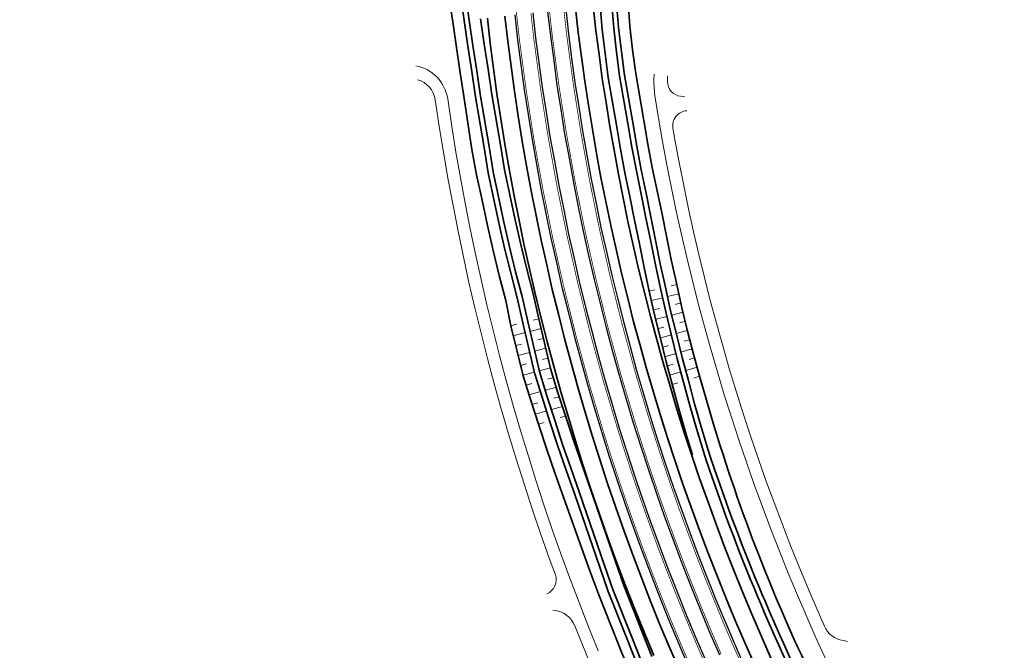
# Model space of a CAD drawing. Header units: metres. Extents: x 154839 to 161660, y 370737 to 378039.
# Tile 90 of 121: x 156468 to 156666, y 375104 to 375231. Entities that reach past the tile are written whole.
import ezdxf

# ---------------------------------------------------------------- set-up
doc = ezdxf.new("R2010")
doc.units = ezdxf.units.M
doc.linetypes.add('VW-3-3_STREEP', pattern=[6, 3, -3])
for name, color, linetype, lineweight in [('B-WE-GW-TALUDARCERING_WATER-G', 130, 'Continuous', 18), ('N-WE-GW-GRONDWERK_BERM-G', 100, 'Continuous', 35), ('N-WE-GW-WATERGANG-G', 130, 'Continuous', 35), ('N-WE-VH-VERHARDING_HALFVERHARDING_BERM-G', 252, 'Continuous', 35), ('N-WE-VH-VERHARDING_KANTVERHARDING-G', 210, 'Continuous', 30), ('N-WE-VW-MARKERING_LANGS_STREEP_33_015-G', 7, 'VW-3-3_STREEP', 35), ('N-WE-VW-MARKERING_LANGS_STREEP_DOORGETROKKEN_015-G', 7, 'Continuous', 35)]:
    doc.layers.add(name, color=color, linetype=linetype, lineweight=lineweight)
doc.layers.add('n-we-vh-verharding_halfverharding-g', color=7, linetype='Continuous', lineweight=0, true_color=0xff6700)

msp = doc.modelspace()

# ---------------------------------------------------------------- linework, layer by layer
at = {"layer": 'B-WE-GW-TALUDARCERING_WATER-G'}
for p, q in [((156594.52, 375176.31), (156595.66, 375176.59)), ((156600.02, 375177.68), (156598.89, 375177.39)), ((156594.98, 375174.43), (156597.22, 375175)), ((156600.45, 375175.82), (156598.19, 375175.25)), ((156595.44, 375172.56), (156596.55, 375172.84)), ((156601.32, 375172.11), (156599.07, 375171.52)), ((156600.89, 375173.97), (156599.76, 375173.67)), ((156572.32, 375170.77), (156571.19, 375170.49)), ((156595.9, 375170.68), (156598.1, 375171.26)), ((156601.75, 375170.26), (156600.63, 375169.95)), ((156566.66, 375169.36), (156567.87, 375169.67)), ((156572.78, 375168.8), (156570.52, 375168.22)), ((156596.36, 375168.81), (156597.45, 375169.1)), ((156602.19, 375168.4), (156599.94, 375167.79)), ((156567.15, 375167.37), (156569.55, 375167.98)), ((156573.25, 375166.82), (156572.12, 375166.53)), ((156596.83, 375166.93), (156598.97, 375167.52)), ((156602.67, 375166.56), (156601.54, 375166.24)), ((156567.65, 375165.37), (156568.83, 375165.68)), ((156573.72, 375164.85), (156571.46, 375164.25)), ((156597.29, 375165.06), (156598.37, 375165.36)), ((156603.16, 375164.72), (156600.89, 375164.07)), ((156568.14, 375163.38), (156570.49, 375164)), ((156574.18, 375162.87), (156573.06, 375162.57)), ((156597.75, 375163.19), (156599.93, 375163.8)), ((156603.66, 375162.88), (156602.51, 375162.55)), ((156568.63, 375161.38), (156569.8, 375161.69)), ((156574.65, 375160.89), (156572.4, 375160.28)), ((156598.21, 375161.31), (156599.31, 375161.63)), ((156604.15, 375161.04), (156601.84, 375160.36)), ((156569.12, 375159.39), (156571.43, 375160.02)), ((156575.25, 375158.95), (156574.12, 375158.64)), ((156598.67, 375159.44), (156600.88, 375160.08)), ((156604.64, 375159.2), (156603.48, 375158.85)), ((156569.74, 375157.42), (156570.89, 375157.74)), ((156575.85, 375157.02), (156573.61, 375156.38)), ((156599.13, 375157.56), (156600.24, 375157.89)), ((156570.36, 375155.47), (156572.65, 375156.11)), ((156576.46, 375155.08), (156575.34, 375154.76)), ((156570.99, 375153.51), (156572.12, 375153.83)), ((156577.07, 375153.14), (156574.83, 375152.49)), ((156571.61, 375151.55), (156573.87, 375152.21)), ((156577.67, 375151.2), (156576.56, 375150.87)), ((156572.24, 375149.59), (156573.36, 375149.92))]:
    msp.add_line(p, q, dxfattribs=at)
at = {"layer": 'N-WE-GW-GRONDWERK_BERM-G', "flags": 128}
for points in [[(156583.22, 375233.67), (156583.76, 375228.82), (156584.4, 375223.98), (156585.05, 375219.14), (156585.81, 375214.32), (156586.56, 375209.5), (156587.42, 375204.7), (156588.29, 375199.89), (156589.25, 375195.11), (156590.22, 375190.32), (156591.3, 375185.56), (156592.37, 375180.8), (156593.55, 375176.06), (156594.73, 375171.33), (156596.02, 375166.62), (156597.3, 375161.91), (156598.69, 375157.23), (156600.08, 375152.55), (156601.55, 375147.9), (156603.07, 375143.26), (156604.64, 375138.64), (156606.26, 375134.03), (156607.93, 375129.45), (156609.65, 375124.88), (156611.43, 375120.33), (156613.25, 375115.81), (156615.13, 375111.3), (156617.05, 375106.81), (156619.03, 375102.35)], [(156561.95, 375231.3), (156562.52, 375226.22), (156563.19, 375221.14), (156563.87, 375216.07), (156564.66, 375211.01), (156565.46, 375205.95), (156566.36, 375200.92), (156567.27, 375195.88), (156568.28, 375190.86), (156569.3, 375185.84), (156570.42, 375180.85), (156571.55, 375175.86), (156572.79, 375170.89), (156574.03, 375165.92), (156575.37, 375160.99), (156576.72, 375156.05), (156578.18, 375151.14), (156579.64, 375146.23), (156581.17, 375141.35), (156582.77, 375136.49), (156584.41, 375131.64), (156586.11, 375126.81), (156587.87, 375122), (156589.68, 375117.21), (156591.54, 375112.44), (156593.45, 375107.7), (156595.41, 375102.97)]]:
    msp.add_lwpolyline(points, dxfattribs=at)
at = {"layer": 'N-WE-GW-WATERGANG-G', "flags": 128}
for points in [[(156554.23, 375235.68), (156555.02, 375230.53), (156555.71, 375225.38), (156556.51, 375220.25), (156557.27, 375215.11), (156558.84, 375204.84), (156559.78, 375199.73), (156560.93, 375194.67), (156561.95, 375189.58), (156563.11, 375184.52), (156564.32, 375179.47), (156565.65, 375174.46), (156566.66, 375169.36), (156569.15, 375159.29), (156570.7, 375154.33), (156572.3, 375149.39), (156573.9, 375144.46), (156575.59, 375139.56), (156577.34, 375134.68), (156582.55, 375120.03), (156584.36, 375115.18), (156588.22, 375105.55), (156590.14, 375100.74)], [(156556.55, 375235.91), (156557.28, 375230.78), (156558.01, 375225.66), (156558.83, 375220.56), (156559.56, 375215.44), (156561.3, 375205.26), (156562.13, 375200.16), (156563.19, 375195.1), (156564.27, 375190.05), (156565.42, 375185.01), (156566.64, 375180), (156567.94, 375175), (156569.08, 375169.97), (156571.46, 375159.92), (156572.94, 375154.97), (156574.54, 375150.06), (156576.14, 375145.15), (156577.81, 375140.27), (156579.55, 375135.41)], [(156557.55, 375236.01), (156558.27, 375230.89), (156559, 375225.79), (156559.82, 375220.69), (156560.55, 375215.59), (156562.29, 375205.42), (156563.12, 375200.33), (156564.17, 375195.29), (156565.25, 375190.25), (156566.4, 375185.22), (156567.62, 375180.22), (156568.92, 375175.23), (156570.06, 375170.21), (156572.42, 375160.18), (156573.91, 375155.25), (156575.5, 375150.34), (156577.09, 375145.45), (156578.77, 375140.58), (156580.5, 375135.73)], [(156584.63, 375233.83), (156585.04, 375228.98), (156585.62, 375224.15), (156586.23, 375219.32), (156587.9, 375209.72), (156588.72, 375204.93), (156589.62, 375200.15), (156590.62, 375195.38), (156591.57, 375190.61), (156592.52, 375185.84), (156593.47, 375181.06), (156594.52, 375176.31), (156595.58, 375171.55), (156596.74, 375166.82), (156597.9, 375162.08), (156599.17, 375157.37), (156600.44, 375152.66), (156601.78, 375147.97), (156603.17, 375143.29)], [(156586.95, 375234.09), (156587.36, 375229.26), (156587.94, 375224.45), (156588.54, 375219.65), (156590.2, 375210.11), (156591.02, 375205.34), (156591.91, 375200.58), (156592.9, 375195.85), (156593.85, 375191.1), (156594.79, 375186.35), (156595.74, 375181.6), (156596.79, 375176.87), (156597.84, 375172.14), (156598.99, 375167.43), (156600.15, 375162.72), (156601.41, 375158.04), (156602.67, 375153.35), (156604.01, 375148.69), (156605.39, 375144.03)], [(156587.94, 375234.2), (156588.35, 375229.38), (156588.93, 375224.59), (156589.53, 375219.79), (156591.18, 375210.28), (156592.01, 375205.52), (156592.89, 375200.77), (156593.88, 375196.04), (156594.83, 375191.31), (156595.77, 375186.57), (156596.71, 375181.83), (156597.76, 375177.11), (156598.81, 375172.39), (156599.96, 375167.7), (156601.11, 375163), (156602.37, 375158.32), (156603.62, 375153.65), (156604.96, 375148.99), (156606.33, 375144.35)], [(156590.25, 375234.45), (156590.62, 375229.66), (156591.14, 375224.88), (156591.78, 375220.12), (156593.42, 375210.65), (156594.2, 375205.91), (156595.07, 375201.19), (156596.13, 375196.5), (156597.11, 375191.8), (156598.05, 375187.09), (156598.98, 375182.37), (156600.02, 375177.68), (156601.06, 375172.98), (156602.21, 375168.31), (156603.38, 375163.64), (156604.69, 375159.01), (156605.99, 375154.38), (156607.38, 375149.77), (156608.8, 375145.17)], [(156560.59, 375231.15), (156561.32, 375226.07), (156562.14, 375221), (156562.86, 375215.92), (156564.59, 375205.81), (156565.41, 375200.75), (156566.46, 375195.73), (156567.54, 375190.71), (156568.68, 375185.71), (156569.9, 375180.73), (156571.19, 375175.77), (156572.32, 375170.77), (156574.67, 375160.79), (156576.15, 375155.88), (156577.73, 375151.01), (156579.32, 375146.14), (156580.99, 375141.29), (156582.71, 375136.47)], [(156587.72, 375121.95), (156582.71, 375136.47)], [(156584.6, 375120.79), (156579.55, 375135.41)], [(156585.53, 375121.14), (156580.5, 375135.73)], [(156591.97, 375101.52), (156590.05, 375106.31), (156586.25, 375115.9), (156584.6, 375120.79)], [(156585.53, 375121.14), (156587.19, 375116.26), (156590.98, 375106.69), (156592.9, 375101.91)], [(156595.04, 375102.81), (156593.14, 375107.57), (156589.37, 375117.09), (156587.72, 375121.95)]]:
    msp.add_lwpolyline(points, dxfattribs=at)
at = {"layer": 'N-WE-GW-WATERGANG-G', "elevation": 0, "flags": 128}
for points in [[(156587.94, 375234.2), (156588.35, 375229.38), (156588.93, 375224.59), (156589.53, 375219.79), (156591.18, 375210.28), (156592.01, 375205.52), (156592.89, 375200.77), (156593.88, 375196.04), (156594.83, 375191.31), (156595.77, 375186.57), (156596.71, 375181.83), (156597.76, 375177.11), (156598.81, 375172.39), (156599.96, 375167.7), (156601.11, 375163), (156602.37, 375158.32), (156603.62, 375153.65), (156604.96, 375148.99), (156606.33, 375144.35)], [(156590.25, 375234.45), (156590.62, 375229.66), (156591.14, 375224.88), (156591.78, 375220.12), (156593.42, 375210.65), (156594.2, 375205.91), (156595.07, 375201.19), (156596.13, 375196.5), (156597.11, 375191.8), (156598.05, 375187.09), (156598.98, 375182.37), (156600.02, 375177.68), (156601.06, 375172.98), (156602.21, 375168.31), (156603.38, 375163.64), (156604.69, 375159.01), (156605.99, 375154.38), (156607.38, 375149.77), (156608.8, 375145.17)]]:
    msp.add_lwpolyline(points, dxfattribs=at)
at = {"layer": 'N-WE-GW-WATERGANG-G', "flags": 128}
for points in [[(156606.34, 375144.35, 0.036961), (156628.54, 375090.7)], [(156608.8, 375145.17, 0.04159), (156630.64, 375091.73)], [(156627.64, 375090.26, -0.036955), (156605.39, 375144.03, 0.036955)]]:
    msp.add_lwpolyline(points, format="xyb", dxfattribs=at)
at = {"layer": 'n-we-vh-verharding_halfverharding-g', "flags": 128}
for points in [[(156547.57, 375221.7, -0.317827), (156553.97, 375215.04), (156554.81, 375209.47), (156555.64, 375204.31), (156556.54, 375199.15), (156557.49, 375194.01), (156558.5, 375188.88), (156559.57, 375183.76), (156560.69, 375178.65), (156561.87, 375173.56), (156563.11, 375168.48), (156564.4, 375163.41), (156565.75, 375158.36), (156567.15, 375153.32), (156568.61, 375148.3), (156570.13, 375143.3), (156570.13, 375143.29), (156571.7, 375138.31), (156573.33, 375133.34), (156575.01, 375128.39), (156576.75, 375123.45), (156578.54, 375118.54), (156580.39, 375113.65), (156582.29, 375108.78), (156584.24, 375103.93)], [(156595.47, 375219.99), (156595.45, 375218.95, 0.046046), (156595.7, 375215.29), (156596.37, 375211.15), (156597.19, 375206.45), (156598.06, 375201.76), (156598.98, 375197.08), (156599.95, 375192.41), (156600.98, 375187.75), (156602.05, 375183.1), (156603.18, 375178.46), (156604.36, 375173.84), (156605.59, 375169.23), (156606.87, 375164.64), (156608.2, 375160.06), (156609.59, 375155.49), (156609.59, 375155.49), (156611.02, 375150.94), (156612.51, 375146.41), (156614.04, 375141.89), (156615.62, 375137.39), (156617.26, 375132.91), (156618.94, 375128.45), (156620.68, 375124), (156622.46, 375119.58), (156624.29, 375115.17), (156626.17, 375110.79), (156626.18, 375110.78), (156628.1, 375106.42), (156630.08, 375102.08)], [(156598.16, 375219.66), (156598.16, 375218.53, 0.378931), (156600.8, 375215.56), (156601.64, 375215.45)], [(156547.93, 375218.89, -0.291884), (156551.47, 375214.84), (156552.34, 375209.08), (156553.18, 375203.89), (156554.08, 375198.71), (156555.04, 375193.54), (156556.05, 375188.39), (156557.12, 375183.24), (156558.25, 375178.1), (156559.44, 375172.98), (156560.68, 375167.87), (156561.98, 375162.78), (156563.34, 375157.7), (156564.75, 375152.64), (156566.22, 375147.59), (156567.74, 375142.56), (156567.74, 375142.55), (156569.32, 375137.54), (156570.96, 375132.55), (156572.65, 375127.57), (156574.39, 375122.61), (156575.62, 375119.25, -0.407959), (156573.89, 375115.43, -0.407959)], [(156602.07, 375212.64, 0.450389), (156599.26, 375209.13), (156599.65, 375206.89), (156600.51, 375202.23), (156601.43, 375197.57), (156602.4, 375192.93), (156603.42, 375188.3), (156604.49, 375183.68), (156605.61, 375179.07), (156606.78, 375174.47), (156608, 375169.89), (156609.28, 375165.32), (156610.6, 375160.77), (156611.98, 375156.23), (156611.98, 375156.22), (156613.4, 375151.71), (156614.88, 375147.2), (156616.4, 375142.71), (156617.98, 375138.23), (156619.6, 375133.78), (156621.28, 375129.34), (156623, 375124.92), (156624.77, 375120.52), (156626.6, 375116.14), (156628.47, 375111.79), (156628.47, 375111.78), (156629.74, 375108.9, 0.251074), (156633.47, 375105.99), (156634.36, 375105.84)], [(156575.13, 375112.13), (156575.58, 375112.07, -0.267484), (156579.51, 375108.99), (156581.93, 375102.98), (156583.95, 375098.13), (156586.02, 375093.29), (156586.02, 375093.29), (156588.15, 375088.49), (156590.33, 375083.7), (156592.56, 375078.94), (156594.84, 375074.21), (156597.18, 375069.5), (156599.57, 375064.82), (156602.01, 375060.16), (156604.51, 375055.53), (156607.03, 375050.97, -0.406184), (156605.93, 375046.93, -0.406184)]]:
    msp.add_lwpolyline(points, format="xyb", dxfattribs=at)
at = {"layer": 'N-WE-VH-VERHARDING_HALFVERHARDING_BERM-G', "flags": 128}
for points in [[(156565.48, 375231.7), (156566.04, 375226.65), (156566.71, 375221.61), (156567.39, 375216.58), (156568.17, 375211.56), (156568.96, 375206.54), (156569.85, 375201.54), (156570.75, 375196.54), (156571.76, 375191.57), (156572.77, 375186.59), (156573.89, 375181.63), (156575, 375176.68), (156576.23, 375171.75), (156577.46, 375166.82), (156578.8, 375161.92), (156580.14, 375157.02), (156581.58, 375152.15), (156583.03, 375147.28), (156584.55, 375142.44), (156586.13, 375137.61), (156587.77, 375132.8), (156589.46, 375128.01), (156591.2, 375123.24), (156592.99, 375118.49), (156594.84, 375113.75), (156596.73, 375109.04), (156598.69, 375104.35), (156600.69, 375099.68)], [(156579.69, 375233.28), (156580.23, 375228.39), (156580.89, 375223.51), (156581.54, 375218.63), (156582.3, 375213.77), (156583.06, 375208.91), (156583.93, 375204.07), (156584.8, 375199.23), (156585.78, 375194.4), (156586.75, 375189.58), (156587.84, 375184.78), (156588.92, 375179.98), (156590.11, 375175.21), (156591.3, 375170.43), (156592.59, 375165.69), (156593.89, 375160.94), (156595.29, 375156.22), (156596.69, 375151.5), (156598.17, 375146.81), (156599.7, 375142.14), (156601.28, 375137.48), (156602.92, 375132.84), (156604.6, 375128.21), (156606.34, 375123.61), (156608.13, 375119.02), (156609.97, 375114.46), (156611.86, 375109.92), (156613.8, 375105.4), (156615.79, 375100.9)]]:
    msp.add_lwpolyline(points, dxfattribs=at)
at = {"layer": 'N-WE-VH-VERHARDING_KANTVERHARDING-G', "flags": 128}
for points in [[(156567.46, 375231.92), (156568.02, 375226.89), (156568.69, 375221.88), (156569.37, 375216.87), (156570.15, 375211.87), (156570.93, 375206.87), (156571.82, 375201.9), (156572.72, 375196.92), (156573.72, 375191.96), (156574.72, 375187.01), (156575.84, 375182.07), (156576.95, 375177.14), (156578.17, 375172.23), (156579.4, 375167.33), (156580.73, 375162.45), (156582.06, 375157.57), (156583.5, 375152.72), (156584.94, 375147.87), (156586.46, 375143.05), (156588.03, 375138.24), (156589.66, 375133.45), (156591.34, 375128.68), (156593.07, 375123.93), (156594.86, 375119.2), (156596.69, 375114.49), (156598.59, 375109.8), (156600.53, 375105.13), (156602.52, 375100.48)], [(156577.7, 375233.06), (156578.25, 375228.14), (156578.9, 375223.25), (156579.56, 375218.35), (156580.32, 375213.46), (156581.09, 375208.58), (156581.96, 375203.72), (156582.83, 375198.85), (156583.82, 375194.01), (156584.8, 375189.16), (156585.88, 375184.34), (156586.97, 375179.52), (156588.17, 375174.72), (156589.36, 375169.93), (156590.66, 375165.16), (156591.96, 375160.39), (156593.37, 375155.65), (156594.78, 375150.91), (156596.26, 375146.2), (156597.8, 375141.5), (156599.39, 375136.82), (156601.03, 375132.16), (156602.73, 375127.52), (156604.47, 375122.89), (156606.27, 375118.29), (156608.12, 375113.7), (156610.02, 375109.14), (156611.96, 375104.6), (156613.96, 375100.08)]]:
    msp.add_lwpolyline(points, dxfattribs=at)
at = {"layer": 'N-WE-VH-VERHARDING_KANTVERHARDING-G', "elevation": 0, "flags": 128}
for points in [[(156571.09, 375232.32), (156571.65, 375227.34), (156572.31, 375222.36), (156572.98, 375217.39), (156573.75, 375212.44), (156574.53, 375207.48), (156575.42, 375202.54), (156576.3, 375197.6), (156577.3, 375192.69), (156578.29, 375187.77), (156579.4, 375182.88), (156580.5, 375177.98), (156581.71, 375173.12), (156582.93, 375168.25), (156584.25, 375163.41), (156585.57, 375158.57), (156587, 375153.76), (156588.42, 375148.95), (156589.93, 375144.17), (156591.49, 375139.4), (156593.11, 375134.65), (156594.77, 375129.92), (156596.49, 375125.2), (156598.26, 375120.51), (156600.09, 375115.84), (156601.96, 375111.18), (156603.89, 375106.55), (156605.87, 375101.94)], [(156574.07, 375232.65), (156574.62, 375227.7), (156575.29, 375222.76), (156575.95, 375217.82), (156576.72, 375212.9), (156577.49, 375207.98), (156578.37, 375203.07), (156579.25, 375198.17), (156580.24, 375193.28), (156581.23, 375188.4), (156582.32, 375183.54), (156583.42, 375178.68), (156584.63, 375173.84), (156585.83, 375169.01), (156587.14, 375164.2), (156588.45, 375159.39), (156589.87, 375154.61), (156591.29, 375149.84), (156592.79, 375145.08), (156594.34, 375140.35), (156595.94, 375135.63), (156597.6, 375130.93), (156599.31, 375126.25), (156601.07, 375121.58), (156602.88, 375116.94), (156604.74, 375112.32), (156606.65, 375107.72), (156608.62, 375103.14)]]:
    msp.add_lwpolyline(points, dxfattribs=at)
at = {"layer": 'N-WE-VW-MARKERING_LANGS_STREEP_33_015-G', "const_width": 0.15, "flags": 128}
for points in [[(156476.67, 376250.5), (156480.8, 376241.39), (156484.92, 376232.28), (156489.05, 376223.17), (156493.17, 376214.06), (156497.29, 376204.95), (156501.42, 376195.84), (156505.54, 376186.73), (156509.67, 376177.62), (156513.79, 376168.51), (156515.85, 376163.95), (156517.91, 376159.4), (156519.97, 376154.83), (156522.03, 376150.27), (156524.07, 376145.69), (156526.11, 376141.11), (156528.12, 376136.52), (156530.14, 376131.92), (156532.11, 376127.3), (156534.08, 376122.67), (156536.01, 376118.03), (156537.93, 376113.38), (156539.79, 376108.7), (156541.65, 376104.01), (156543.43, 376099.3), (156545.21, 376094.59), (156546.92, 376089.85), (156548.62, 376085.1), (156550.25, 376080.33), (156551.87, 376075.56), (156553.42, 376070.77), (156554.97, 376065.97), (156556.43, 376061.15), (156557.9, 376056.32), (156559.28, 376051.48), (156560.67, 376046.63), (156561.97, 376041.77), (156563.28, 376036.9), (156564.5, 376032.01), (156565.72, 376027.12), (156566.86, 376022.21), (156568, 376017.3), (156569.06, 376012.37), (156570.12, 376007.45), (156571.1, 376002.5), (156572.08, 375997.56), (156572.97, 375992.6), (156573.87, 375987.64), (156574.68, 375982.67), (156575.49, 375977.69), (156576.22, 375972.7), (156576.95, 375967.72), (156577.59, 375962.72), (156578.24, 375957.72), (156578.8, 375952.71), (156579.36, 375947.71), (156579.84, 375942.69), (156580.32, 375937.67), (156580.71, 375932.65), (156581.11, 375927.62), (156581.42, 375922.59), (156581.73, 375917.56), (156581.96, 375912.53), (156582.19, 375907.49), (156582.33, 375902.46), (156582.48, 375897.43), (156582.56, 375892.4), (156582.64, 375887.37), (156582.66, 375882.35), (156582.69, 375877.32), (156582.67, 375872.31), (156582.65, 375867.29), (156582.6, 375862.28), (156582.55, 375857.27), (156582.48, 375852.26), (156582.42, 375847.26), (156582.27, 375837.26), (156582.13, 375827.26), (156581.99, 375817.26), (156581.84, 375807.26), (156581.7, 375797.26), (156581.56, 375787.26), (156581.41, 375777.26), (156581.27, 375767.26), (156581.12, 375757.27), (156580.98, 375747.27), (156580.84, 375737.27), (156580.69, 375727.27), (156580.55, 375717.27), (156580.4, 375707.27), (156580.26, 375697.27), (156580.12, 375687.27), (156579.97, 375677.27), (156579.83, 375667.27), (156579.69, 375657.28), (156579.54, 375647.28), (156579.4, 375637.28), (156579.25, 375627.28), (156579.11, 375617.28), (156578.97, 375607.28), (156578.82, 375597.28), (156578.68, 375587.28), (156578.53, 375577.28), (156578.39, 375567.29), (156578.25, 375557.29), (156578.1, 375547.29), (156577.96, 375537.29), (156577.82, 375527.29), (156577.67, 375517.29), (156577.53, 375507.29), (156577.38, 375497.29), (156577.24, 375487.29), (156577.1, 375477.29), (156576.95, 375467.3), (156576.81, 375457.3), (156576.66, 375447.3), (156576.52, 375437.3), (156576.38, 375427.3), (156576.23, 375417.3), (156576.09, 375407.3), (156575.95, 375397.3), (156575.8, 375387.3), (156575.66, 375377.3), (156575.51, 375367.31), (156575.37, 375357.31), (156575.23, 375347.31), (156575.08, 375337.31), (156574.94, 375327.31), (156574.79, 375317.31), (156574.72, 375312.31), (156574.65, 375307.32), (156574.6, 375302.33), (156574.54, 375297.34), (156574.52, 375292.36), (156574.5, 375287.39), (156574.54, 375282.42), (156574.58, 375277.45), (156574.69, 375272.5), (156574.81, 375267.54), (156575.03, 375262.6), (156575.25, 375257.66), (156575.58, 375252.72), (156575.91, 375247.79), (156576.34, 375242.86), (156576.78, 375237.93), (156577.33, 375233.02), (156577.88, 375228.1), (156578.53, 375223.2), (156579.19, 375218.29), (156579.95, 375213.41), (156580.72, 375208.52), (156581.59, 375203.65), (156582.47, 375198.78), (156583.45, 375193.93), (156584.43, 375189.08), (156585.52, 375184.26), (156586.61, 375179.43), (156587.8, 375174.63), (156589, 375169.83), (156590.3, 375165.06), (156591.6, 375160.29), (156593.01, 375155.55), (156594.42, 375150.8), (156595.91, 375146.08), (156597.45, 375141.38), (156599.04, 375136.7), (156600.68, 375132.03), (156602.38, 375127.39), (156604.12, 375122.76), (156605.92, 375118.15), (156607.77, 375113.56), (156609.67, 375108.99), (156611.62, 375104.45), (156613.62, 375099.92), (156615.67, 375095.42), (156617.77, 375090.94), (156619.92, 375086.49), (156622.12, 375082.06), (156624.37, 375077.65), (156626.67, 375073.27), (156629.02, 375068.92), (156631.41, 375064.59), (156633.85, 375060.28), (156636.35, 375056.01), (156638.88, 375051.76), (156641.47, 375047.55), (156644.1, 375043.36), (156646.78, 375039.2), (156649.5, 375035.07), (156652.27, 375030.97), (156655.08, 375026.9), (156657.94, 375022.86), (156660.85, 375018.86), (156663.8, 375014.89), (156665.83, 375012.24)], [(156467.97, 376246.56), (156472.1, 376237.45), (156476.22, 376228.34), (156480.35, 376219.23), (156484.47, 376210.12), (156488.59, 376201.01), (156492.72, 376191.9), (156496.84, 376182.79), (156500.97, 376173.68), (156505.09, 376164.57), (156507.15, 376160.02), (156509.21, 376155.46), (156511.26, 376150.91), (156513.32, 376146.36), (156515.35, 376141.8), (156517.38, 376137.25), (156519.38, 376132.68), (156521.37, 376128.12), (156523.33, 376123.55), (156525.28, 376118.97), (156527.18, 376114.38), (156529.08, 376109.79), (156530.91, 376105.17), (156532.74, 376100.56), (156534.5, 376095.92), (156536.25, 376091.28), (156537.93, 376086.61), (156539.61, 376081.95), (156541.21, 376077.25), (156542.81, 376072.56), (156544.33, 376067.84), (156545.85, 376063.11), (156547.29, 376058.37), (156548.74, 376053.62), (156550.1, 376048.85), (156551.46, 376044.09), (156552.75, 376039.29), (156554.03, 376034.5), (156555.23, 376029.69), (156556.44, 376024.88), (156557.56, 376020.05), (156558.68, 376015.22), (156559.73, 376010.37), (156560.77, 376005.52), (156561.73, 376000.65), (156562.69, 375995.79), (156563.57, 375990.9), (156564.45, 375986.02), (156565.25, 375981.13), (156566.05, 375976.23), (156566.77, 375971.32), (156567.49, 375966.42), (156568.12, 375961.5), (156568.76, 375956.58), (156569.31, 375951.65), (156569.86, 375946.72), (156570.33, 375941.78), (156570.8, 375936.84), (156571.19, 375931.9), (156571.58, 375926.95), (156571.89, 375922), (156572.19, 375917.05), (156572.42, 375912.1), (156572.64, 375907.14), (156572.79, 375902.18), (156572.93, 375897.22), (156573.01, 375892.25), (156573.09, 375887.28), (156573.11, 375882.3), (156573.14, 375877.32), (156573.12, 375872.34), (156573.1, 375867.36), (156573.05, 375862.37), (156573, 375857.38), (156572.94, 375852.39), (156572.87, 375847.39), (156572.73, 375837.39), (156572.58, 375827.4), (156572.44, 375817.4), (156572.29, 375807.4), (156572.15, 375797.4), (156572.01, 375787.4), (156571.86, 375777.4), (156571.72, 375767.4), (156571.57, 375757.4), (156571.43, 375747.4), (156571.29, 375737.4), (156571.14, 375727.41), (156571, 375717.41), (156570.86, 375707.41), (156570.71, 375697.41), (156570.57, 375687.41), (156570.42, 375677.41), (156570.28, 375667.41), (156570.14, 375657.41), (156569.99, 375647.41), (156569.85, 375637.42), (156569.7, 375627.42), (156569.56, 375617.42), (156569.42, 375607.42), (156569.27, 375597.42), (156569.13, 375587.42), (156568.99, 375577.42), (156568.84, 375567.42), (156568.7, 375557.42), (156568.55, 375547.42), (156568.41, 375537.43), (156568.27, 375527.43), (156568.12, 375517.43), (156567.98, 375507.43), (156567.83, 375497.43), (156567.69, 375487.43), (156567.55, 375477.43), (156567.4, 375467.43), (156567.26, 375457.43), (156567.12, 375447.43), (156566.97, 375437.44), (156566.83, 375427.44), (156566.68, 375417.44), (156566.54, 375407.44), (156566.4, 375397.44), (156566.25, 375387.44), (156566.11, 375377.44), (156565.96, 375367.44), (156565.82, 375357.44), (156565.68, 375347.45), (156565.53, 375337.45), (156565.39, 375327.45), (156565.25, 375317.45), (156565.17, 375312.45), (156565.1, 375307.45), (156565.05, 375302.44), (156564.99, 375297.42), (156564.97, 375292.4), (156564.95, 375287.38), (156564.99, 375282.35), (156565.03, 375277.31), (156565.15, 375272.27), (156565.27, 375267.23), (156565.49, 375262.18), (156565.71, 375257.13), (156566.05, 375252.09), (156566.38, 375247.05), (156566.83, 375242.01), (156567.28, 375236.98), (156567.84, 375231.96), (156568.4, 375226.94), (156569.07, 375221.93), (156569.74, 375216.92), (156570.52, 375211.93), (156571.3, 375206.94), (156572.19, 375201.96), (156573.09, 375196.99), (156574.09, 375192.04), (156575.09, 375187.08), (156576.2, 375182.16), (156577.32, 375177.23), (156578.54, 375172.32), (156579.76, 375167.42), (156581.09, 375162.55), (156582.42, 375157.67), (156583.86, 375152.83), (156585.3, 375147.98), (156586.81, 375143.16), (156588.39, 375138.36), (156590.01, 375133.58), (156591.69, 375128.81), (156593.42, 375124.06), (156595.21, 375119.34), (156597.04, 375114.63), (156598.93, 375109.94), (156600.87, 375105.28), (156602.87, 375100.63), (156604.91, 375096.01), (156607, 375091.41), (156609.15, 375086.84), (156611.35, 375082.29), (156613.59, 375077.76), (156615.89, 375073.26), (156618.24, 375068.79), (156620.64, 375064.34), (156623.08, 375059.92), (156625.58, 375055.52), (156628.12, 375051.16), (156630.71, 375046.82), (156633.35, 375042.51), (156636.04, 375038.23), (156638.78, 375033.98), (156641.56, 375029.77), (156644.39, 375025.58), (156647.26, 375021.42), (156650.18, 375017.3), (156653.15, 375013.21), (156656.16, 375009.15), (156656.75, 375008.39)]]:
    msp.add_lwpolyline(points, dxfattribs=at)
at = {"layer": 'N-WE-VW-MARKERING_LANGS_STREEP_DOORGETROKKEN_015-G', "const_width": 0.15, "flags": 128}
for points in [[(156570.72, 375232.28), (156571.27, 375227.29), (156571.94, 375222.31), (156572.61, 375217.34), (156573.38, 375212.38), (156574.16, 375207.42), (156575.05, 375202.47), (156575.93, 375197.53), (156576.93, 375192.61), (156577.93, 375187.69), (156579.03, 375182.79), (156580.14, 375177.9), (156581.35, 375173.02), (156582.56, 375168.15), (156583.89, 375163.31), (156585.21, 375158.47), (156586.64, 375153.65), (156588.07, 375148.84), (156589.58, 375144.05), (156591.14, 375139.28), (156592.75, 375134.53), (156594.42, 375129.79), (156596.14, 375125.07), (156597.91, 375120.38), (156599.74, 375115.7), (156601.62, 375111.04), (156603.54, 375106.41), (156605.52, 375101.79)], [(156574.45, 375232.69), (156575, 375227.75), (156575.66, 375222.81), (156576.32, 375217.88), (156577.09, 375212.96), (156577.86, 375208.04), (156578.74, 375203.14), (156579.62, 375198.24), (156580.61, 375193.36), (156581.59, 375188.48), (156582.69, 375183.62), (156583.79, 375178.76), (156584.99, 375173.93), (156586.19, 375169.1), (156587.5, 375164.3), (156588.81, 375159.49), (156590.23, 375154.72), (156591.65, 375149.95), (156593.15, 375145.2), (156594.7, 375140.47), (156596.3, 375135.75), (156597.95, 375131.06), (156599.66, 375126.38), (156601.42, 375121.72), (156603.23, 375117.08), (156605.09, 375112.46), (156607, 375107.86), (156608.96, 375103.29)]]:
    msp.add_lwpolyline(points, dxfattribs=at)

doc.saveas('drawing.dxf')
